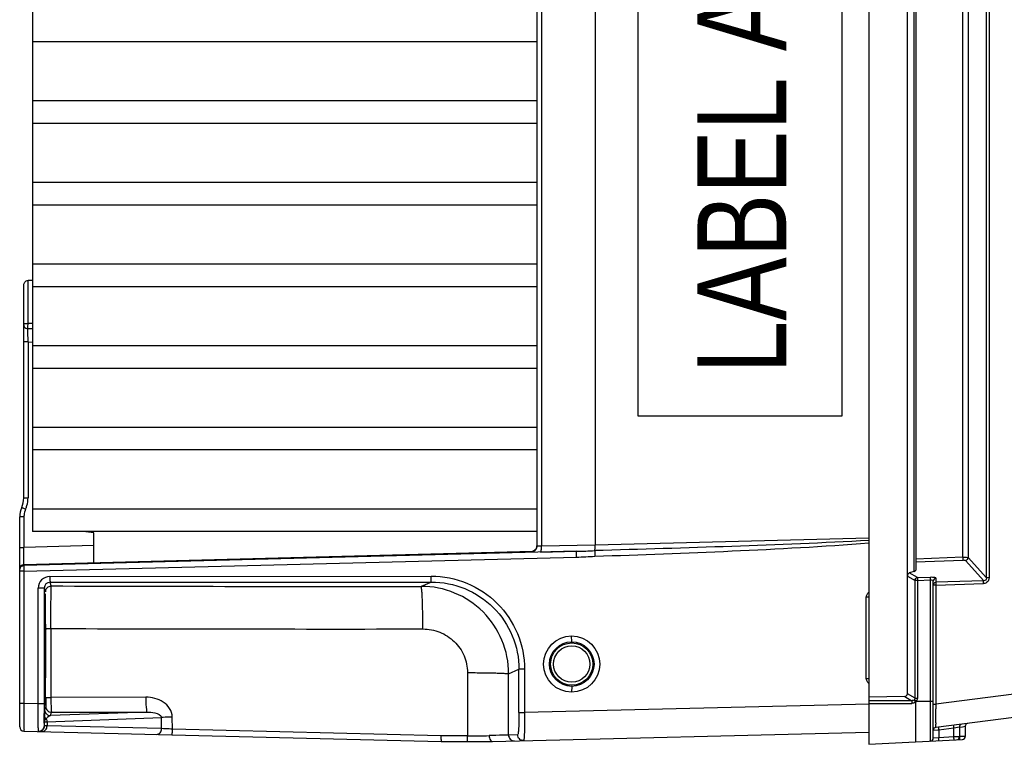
# Model space of a CAD drawing. Header units: inches. Extents: x 0 to 117, y 0 to 83.
# Tile 2 of 57: x 48.15 to 54.8, y 10.7 to 15.59. Entities that reach past the tile are written whole.
import ezdxf

# ---------------------------------------------------------------- set-up
doc = ezdxf.new("R2010")
doc.units = ezdxf.units.IN
doc.header["$LTSCALE"] = 6.431102
doc.header["$MEASUREMENT"] = 0
doc.layers.get('0').update_dxf_attribs({"linetype": 'CONTINUOUS'})
doc.styles.add('TEXTSTYLE_5', font='txt', dxfattribs={"width": 0.8})

msp = doc.modelspace()

# ---------------------------------------------------------------- linework, layer by layer
at = {"color": 7, "linetype": 'CONTINUOUS'}
for p, q in [((53.8826, 20.2453), (53.8826, 10.698)), ((54.1423, 11.0396), (54.1423, 19.9037)), ((54.6758, 11.8208), (54.6758, 19.1225)), ((54.6934, 19.1225), (54.6934, 11.8208)), ((54.1868, 11.8647), (54.1868, 19.0786)), ((54.1984, 19.0705), (54.1984, 11.8728)), ((48.2338, 18.9959), (48.2338, 12.1335)), ((54.5155, 11.9611), (54.5155, 18.9822)), ((54.5518, 18.9853), (54.5518, 11.958)), ((51.6393, 18.9078), (51.6393, 12.0355)), ((51.671, 18.9082), (51.671, 12.0351)), ((52.033, 18.9005), (52.033, 12.0428)), ((52.3238, 12.9126), (52.3238, 18.0307)), ((53.6999, 18.0307), (53.6999, 12.9126)), ((51.6393, 15.4406), (48.2338, 15.4406)), ((48.2338, 15.0442), (51.6393, 15.0442)), ((51.6393, 14.8894), (48.2338, 14.8894)), ((48.2338, 14.493), (51.6393, 14.493)), ((51.6393, 14.3382), (48.2338, 14.3382)), ((48.2338, 13.9418), (51.6393, 13.9418)), ((48.1748, 12.3614), (48.1748, 13.7988)), ((48.2037, 13.5383), (48.2037, 13.8292)), ((48.2338, 13.8291), (48.2039, 13.8291)), ((51.6393, 13.787), (48.2338, 13.787)), ((48.1748, 13.5383), (48.2035, 13.5383)), ((48.2343, 13.502), (48.2032, 13.5028)), ((48.2352, 13.5375), (48.2037, 13.5383)), ((48.2035, 13.4139), (48.1748, 13.4139)), ((48.2035, 13.4139), (48.2035, 12.3614)), ((48.2035, 13.4139), (48.2344, 13.4131)), ((48.2338, 13.3906), (51.6393, 13.3906)), ((51.6393, 13.2358), (48.2338, 13.2358)), ((53.6999, 12.9126), (52.3238, 12.9126)), ((48.2338, 12.8395), (51.6393, 12.8395)), ((51.6393, 12.6847), (48.2338, 12.6847)), ((48.1748, 12.3614), (48.2035, 12.3614)), ((48.2338, 12.2883), (51.6393, 12.2883)), ((48.1472, 10.8161), (48.1472, 12.2326)), ((48.1759, 12.2326), (48.1472, 12.2326)), ((48.1759, 12.2326), (48.1759, 12.0268)), ((51.6393, 12.1335), (48.2338, 12.1335)), ((48.6472, 12.1259), (48.5756, 12.1335)), ((48.6472, 11.921), (48.6472, 12.1259)), ((48.6472, 12.0391), (48.1759, 12.0268)), ((52.033, 12.0428), (51.671, 12.0351)), ((53.8826, 12.0887), (52.033, 12.0428)), ((48.1472, 12.0268), (48.1759, 12.0268)), ((51.6107, 11.9986), (48.1759, 11.9087)), ((51.9084, 12.0009), (48.176, 11.9057)), ((51.601, 11.9962), (51.601, 11.9974)), ((51.6643, 11.9958), (51.9084, 12.0009)), ((48.1759, 11.8664), (51.9084, 11.9616)), ((48.1759, 11.9087), (48.176, 11.9057)), ((54.5155, 11.9611), (54.1984, 11.9483)), ((54.1984, 11.9293), (54.5155, 11.9421)), ((54.5336, 11.939), (54.6573, 11.8022)), ((54.6758, 11.8208), (54.5518, 11.958)), ((48.1759, 11.8664), (48.1472, 11.8664)), ((48.1759, 11.8664), (48.1759, 10.9755)), ((54.1868, 11.8647), (54.155, 11.8544)), ((54.2105, 11.8237), (54.155, 11.8544)), ((48.3512, 11.831), (50.9262, 11.8328)), ((48.3522, 11.7917), (50.9272, 11.7934)), ((48.3605, 11.7669), (48.3522, 11.7917)), ((50.9272, 11.7934), (50.8587, 11.7641)), ((54.1423, 11.833), (54.1935, 11.8047)), ((54.2105, 11.8047), (54.1935, 11.8047)), ((54.1935, 11.0092), (54.1935, 11.8047)), ((54.2105, 11.8237), (54.2978, 11.8272)), ((54.2105, 11.8047), (54.2978, 11.8082)), ((54.2105, 11.8047), (54.2105, 11.0092)), ((54.2976, 11.8235), (54.2978, 11.8272)), ((54.2978, 10.7198), (54.2978, 11.8082)), ((54.3165, 10.7394), (54.3165, 11.7997)), ((54.3346, 11.7725), (54.3165, 11.7725)), ((54.3346, 11.7725), (54.6567, 11.7832)), ((54.3346, 11.7725), (54.3346, 10.9696)), ((54.3351, 11.8187), (54.3351, 11.7915)), ((54.6573, 11.8022), (54.3351, 11.7915)), ((54.6934, 11.8208), (54.6758, 11.8208)), ((48.2725, 10.9731), (48.2725, 11.7522)), ((48.3129, 11.7522), (48.2725, 11.7522)), ((48.3129, 11.7522), (48.3211, 11.7275)), ((48.3129, 11.7522), (48.3129, 10.9731)), ((53.8826, 11.6912), (53.8647, 11.6912)), ((53.8647, 11.1419), (53.8647, 11.6912)), ((48.3579, 11.4794), (48.358, 11.015)), ((58.0564, 11.4398), (54.3346, 10.9696)), ((51.8755, 11.3897), (51.8745, 11.4291)), ((58.0637, 11.2835), (54.3337, 10.8123)), ((51.1712, 11.1819), (51.1705, 10.7561)), ((51.4485, 10.7607), (51.4491, 11.1742)), ((51.4491, 11.1742), (51.519, 11.2041)), ((51.5573, 11.2041), (51.519, 11.2041)), ((51.519, 10.9122), (51.519, 11.2041)), ((51.5573, 11.2041), (51.5573, 10.9122)), ((53.8647, 11.1419), (53.8826, 11.1419)), ((51.8755, 11.089), (51.8745, 11.0496)), ((54.1935, 11.0092), (54.1423, 11.0396)), ((48.1472, 10.9755), (48.1759, 10.9755)), ((48.1759, 10.9755), (48.2725, 10.9731)), ((48.2725, 10.9731), (48.3129, 10.9731)), ((48.999, 11.0167), (48.358, 11.015)), ((54.1236, 11.0212), (53.8826, 11.0155)), ((54.1725, 10.9922), (53.8826, 10.9923)), ((53.8827, 10.9732), (54.1717, 10.9741)), ((54.1236, 11.0212), (54.1725, 10.9922)), ((54.1935, 11.0092), (54.2105, 11.0092)), ((54.2047, 10.9898), (54.3165, 10.9898)), ((48.3229, 10.9534), (48.3154, 10.9308)), ((49.0069, 10.9158), (48.3547, 10.8914)), ((48.3547, 10.8914), (48.3623, 10.9141)), ((48.3623, 10.9141), (49.0069, 10.9158)), ((51.519, 10.9122), (51.5573, 10.9122)), ((53.8832, 10.969), (51.5573, 10.9122)), ((54.3165, 10.9696), (54.3346, 10.9696)), ((54.3333, 10.8422), (54.3339, 10.9207)), ((54.3339, 10.9207), (54.3341, 10.9366)), ((48.3143, 10.883), (48.314, 10.8531)), ((48.314, 10.8531), (48.314, 10.8479)), ((48.314, 10.8254), (48.314, 10.8479)), ((48.3143, 10.8917), (48.3143, 10.883)), ((48.3318, 10.85), (49.1039, 10.8789)), ((48.3318, 10.85), (48.3318, 10.8229)), ((49.1053, 10.804), (49.1039, 10.8789)), ((49.1792, 10.8005), (49.1776, 10.8814)), ((48.176, 10.7866), (50.9939, 10.7177)), ((48.2735, 10.7865), (48.2731, 10.7986)), ((48.314, 10.8254), (48.3137, 10.8352)), ((48.3318, 10.8229), (48.3156, 10.8235)), ((49.1053, 10.804), (48.3318, 10.8229)), ((50.9922, 10.7561), (49.1792, 10.8005)), ((51.3399, 10.7177), (53.8826, 10.7799)), ((54.3165, 10.7928), (54.3472, 10.7947)), ((54.3472, 10.7947), (54.3538, 10.7952)), ((54.3538, 10.7952), (54.4563, 10.8081)), ((54.3538, 10.7952), (54.3538, 10.7424)), ((54.4563, 10.8081), (54.493, 10.815)), ((54.4563, 10.7477), (54.4563, 10.8081)), ((54.4936, 10.8152), (54.4936, 10.7487)), ((54.4964, 10.8132), (54.4954, 10.823)), ((54.4964, 10.8132), (54.5147, 10.8167)), ((54.4964, 10.7498), (54.4964, 10.8132)), ((54.5147, 10.8167), (54.5324, 10.82)), ((54.533, 10.8202), (54.533, 10.7508)), ((51.1705, 10.7561), (50.9922, 10.7561)), ((50.9939, 10.7177), (51.3399, 10.7177)), ((51.5098, 10.7622), (51.4485, 10.7607)), ((53.8826, 10.698), (54.514, 10.7311)), ((54.3171, 10.7395), (54.3165, 10.7394)), ((54.3538, 10.7424), (54.3171, 10.7395)), ((54.4563, 10.7477), (54.3538, 10.7424)), ((54.4629, 10.7479), (54.4563, 10.7477)), ((54.4936, 10.7487), (54.4629, 10.7479)), ((54.5029, 10.75), (54.4964, 10.7498)), ((54.533, 10.7508), (54.5029, 10.75))]:
    msp.add_line(p, q, dxfattribs=at)
for points in [[(51.6085, 11.9985), (51.6077, 11.9983), (51.6074, 11.9983)], [(51.639, 12.0318), (51.6385, 12.0288), (51.6376, 12.0251), (51.6363, 12.0216), (51.6347, 12.0183), (51.6329, 12.0152), (51.6308, 12.0124), (51.6286, 12.0098), (51.6262, 12.0075), (51.6236, 12.0053), (51.6209, 12.0035), (51.6183, 12.002), (51.6157, 12.0007), (51.6132, 11.9998), (51.6111, 11.9991), (51.6095, 11.9987), (51.6091, 11.9986)], [(54.191, 10.9993), (54.1907, 10.9989), (54.1903, 10.9985), (54.19, 10.9981), (54.1897, 10.9977), (54.1893, 10.9973), (54.189, 10.9969), (54.1886, 10.9966), (54.1882, 10.9963), (54.1878, 10.996)]]:
    msp.add_lwpolyline(points, dxfattribs=at)
for centre, radius in [((51.8746, 11.2394), 0.1897), ((51.8756, 11.2394), 0.1504), ((51.8755, 11.2394), 0.1427), ((51.8755, 11.2394), 0.123)]:
    msp.add_circle(centre, radius, dxfattribs=at)
for centre, radius, start, end in [((48.0173, 12.3614), 0.1575, 335.85315, 360), ((48.0168, 12.3613), 0.1867, 335.84175, 343.90483), ((48.0158, 12.3615), 0.1877, 343.93194, 359.97401), ((48.3047, 12.2326), 0.1575, 155.85315, 180), ((48.3034, 12.2326), 0.1274, 174.6227, 180.01836), ((48.3046, 12.2324), 0.1286, 155.90102, 174.57414), ((51.6005, 12.0368), 0.0388, 350.21097, 359.94597), ((51.601, 12.0355), 0.0383, 354.34623, 359.98023), ((51.5999, 12.0363), 0.039, 271.54662, 281.02244), ((51.5998, 12.0356), 0.0395, 349.83141, 354.35557), ((51.7909, 17.0835), 5.0839, 271.32558, 272.70008), ((48.1767, 11.8792), 0.0295, 91.5, 180), ((51.8439, 14.545), 2.5842, 271.42996, 274.16587), ((48.1765, 11.8765), 0.0292, 120.77213, 130.80722), ((48.3513, 11.7522), 0.0788, 90.06419, 180.00155), ((48.3523, 11.7523), 0.0394, 90.09429, 180.0627), ((48.36, 11.7275), 0.0389, 170.1049, 179.93294), ((50.2746, 600.2375), 588.4737, 269.8136318, 270.056865), ((50.859, 11.1739), 0.5902, 0.0269, 90.03168), ((13.0705, 11.3523), 35.2525, 0.11684, 0.27752), ((50.2814, 630.4416), 618.9653, 269.8219442, 270.054468), ((8.2311, 11.3376), 40.092, 359.77658, 0.12376), ((27.1655, 11.2561), 21.1574, 359.48783, 359.7972), ((65.7735, 11.2308), 17.4567, 180.29189, 180.66585), ((38.8326, 11.1504), 9.4898, 359.2327, 359.49664), ((63.333, 10.9706), 15.0201, 179.99045, 180.25029), ((48.3623, 10.9534), 0.0394, 180.00424, 270.01322), ((59.3095, 10.8786), 4.9757, 178.95195, 179.33196), ((48.3688, 10.8278), 0.0603, 134.37612, 137.68574), ((56.9601, 10.8367), 2.6268, 179.88026, 180.07508), ((54.5527, 10.8202), 0.0197, 106.28618, 179.99987), ((48.1767, 10.8161), 0.0295, 180.01844, 268.59704), ((49.5162, 10.8288), 1.2435, 180.94843, 181.39518), ((54.3362, 10.7928), 0.0197, 97.2, 180), ((54.7251, 10.8419), 0.3743, 186.68415, 187.18162), ((54.5133, 10.8152), 0.0197, 97.2, 179.99992), ((51.1504, 79.4293), 68.6732, 270.016789, 270.139257), ((54.2968, 10.7394), 0.0197, 273, 359.96501), ((54.0908, 10.7286), 0.3661, 2.43488, 2.99021), ((54.474, 10.7487), 0.0197, 273, 360), ((54.2222, 10.7355), 0.2746, 2.24354, 2.98334), ((54.5133, 10.7508), 0.0197, 273, 360)]:
    msp.add_arc(centre, radius, start, end, dxfattribs=at)
for centre, major_axis, ratio, start_param, end_param in [((54.1572, 11.8347), (0.0027, 0.0201), 0.728934, 0.334418, 1.752474), ((54.159, 11.8706), (0.0394, 0.0023), 0.267102, -0.801006, -0.015608), ((54.1211, 11.0415), (0.0183, -0.0119), 0.903308, -0.924127, 0.529751)]:
    msp.add_ellipse(centre, major_axis=major_axis, ratio=ratio, start_param=start_param, end_param=end_param, dxfattribs=at)
for points, knots in [([(48.1748, 13.7988), (48.1748, 13.8056), (48.1799, 13.8213), (48.1956, 13.8291), (48.2039, 13.8292)], [0, 0, 0, 0, 0.451557, 1, 1, 1, 1]), ([(48.2035, 13.4139), (48.2034, 13.423), (48.2033, 13.4526), (48.2031, 13.4823), (48.2032, 13.5028)], [0, 0, 0, 0, 0.307805, 1, 1, 1, 1]), ([(48.2032, 13.5028), (48.2032, 13.5048), (48.2031, 13.5167), (48.2033, 13.5285), (48.2035, 13.5383)], [0, 0, 0, 0, 0.171449, 1, 1, 1, 1]), ([(48.161, 12.297), (48.1607, 12.2963), (48.1654, 12.2958), (48.1688, 12.2927), (48.1779, 12.2893), (48.1838, 12.2864), (48.1871, 12.2849)], [0, 0, 0, 0, 0.07566, 0.291008, 0.615855, 1, 1, 1, 1]), ([(51.671, 12.0351), (51.6668, 12.035), (51.6595, 12.0348), (51.6489, 12.0343), (51.644, 12.0353), (51.6393, 12.0347), (51.6393, 12.0355)], [0, 0, 0, 0, 0.395132, 0.716556, 0.925308, 1, 1, 1, 1]), ([(52.0304, 12.0052), (52.0311, 12.007), (52.0332, 12.0195), (52.0331, 12.0321), (52.033, 12.0428)], [0, 0, 0, 0, 0.149796, 1, 1, 1, 1]), ([(52.0317, 11.9676), (52.3404, 11.9775), (52.9577, 12.0004), (53.5747, 12.0335), (53.8826, 12.0575)], [0, 0, 0, 0, 0.50001, 1, 1, 1, 1]), ([(48.1759, 11.9087), (48.1752, 11.9087), (48.1767, 11.9135), (48.1751, 11.9184), (48.1759, 11.9301), (48.1754, 11.9509), (48.1758, 11.984), (48.1758, 12.0117), (48.1759, 12.0268)], [0, 0, 0, 0, 0.019265, 0.076073, 0.168536, 0.292811, 0.617279, 1, 1, 1, 1]), ([(51.6085, 11.9985), (51.6076, 11.9984), (51.6051, 11.9981), (51.6024, 11.9982), (51.6011, 11.9975)], [0, 0, 0, 0, 0.39058, 1, 1, 1, 1]), ([(51.6643, 11.9958), (51.6657, 11.996), (51.668, 12.0009), (51.6706, 12.0133), (51.6712, 12.026), (51.671, 12.0352)], [0, 0, 0, 0, 0.107243, 0.325624, 1, 1, 1, 1]), ([(51.9084, 11.9616), (51.9083, 11.9665), (51.9083, 11.9756), (51.9076, 11.9879), (51.9087, 11.9955), (51.9077, 12.0001), (51.9084, 12.0009)], [0, 0, 0, 0, 0.376007, 0.697637, 0.915896, 1, 1, 1, 1]), ([(52.0304, 12.0052), (52.0302, 12.0034), (52.0308, 11.9908), (52.0311, 11.9783), (52.0317, 11.9676)], [0, 0, 0, 0, 0.146052, 1, 1, 1, 1]), ([(48.1759, 11.9057), (48.1753, 11.9048), (48.1762, 11.9004), (48.1748, 11.8879), (48.1758, 11.8755), (48.1759, 11.8664)], [0, 0, 0, 0, 0.083941, 0.302178, 1, 1, 1, 1]), ([(54.5155, 11.9611), (54.5232, 11.9612), (54.5351, 11.9605), (54.5479, 11.9602), (54.5518, 11.958)], [0, 0, 0, 0, 0.637209, 1, 1, 1, 1]), ([(54.5155, 11.9611), (54.5155, 11.959), (54.5157, 11.9526), (54.5161, 11.9463), (54.5155, 11.9421)], [0, 0, 0, 0, 0.332518, 1, 1, 1, 1]), ([(54.5155, 11.9421), (54.5175, 11.9422), (54.5235, 11.9419), (54.5309, 11.942), (54.5336, 11.939)], [0, 0, 0, 0, 0.337063, 1, 1, 1, 1]), ([(48.3512, 11.831), (48.3512, 11.8261), (48.3514, 11.817), (48.3511, 11.8047), (48.3524, 11.7971), (48.3515, 11.7924), (48.3522, 11.7917)], [0, 0, 0, 0, 0.375808, 0.697355, 0.915773, 1, 1, 1, 1]), ([(50.9272, 11.7934), (50.9264, 11.7942), (50.9273, 11.7988), (50.9261, 11.8064), (50.9264, 11.8188), (50.9262, 11.8278), (50.9262, 11.8328)], [0, 0, 0, 0, 0.084116, 0.302399, 0.62404, 1, 1, 1, 1]), ([(50.9262, 11.8328), (51.0081, 11.8328), (51.1738, 11.8004), (51.3836, 11.6609), (51.5244, 11.4517), (51.5573, 11.286), (51.5573, 11.2041)], [0, 0, 0, 0, 0.249982, 0.499968, 0.749973, 1, 1, 1, 1]), ([(50.9272, 11.7934), (51.004, 11.7935), (51.1594, 11.7631), (51.3561, 11.6323), (51.4882, 11.4363), (51.519, 11.2809), (51.519, 11.2041)], [0, 0, 0, 0, 0.249976, 0.499942, 0.749943, 1, 1, 1, 1]), ([(54.2105, 11.8237), (54.2103, 11.8228), (54.2101, 11.8165), (54.2103, 11.8101), (54.2105, 11.8047)], [0, 0, 0, 0, 0.139719, 1, 1, 1, 1]), ([(54.2978, 11.8082), (54.2978, 11.8098), (54.2976, 11.8149), (54.2975, 11.82), (54.2976, 11.8235)], [0, 0, 0, 0, 0.318793, 1, 1, 1, 1]), ([(54.2978, 11.8272), (54.3068, 11.8276), (54.3182, 11.8275), (54.3344, 11.8228), (54.3351, 11.8187)], [0, 0, 0, 0, 0.682442, 1, 1, 1, 1]), ([(54.2978, 11.8082), (54.3003, 11.8084), (54.3069, 11.8086), (54.3165, 11.8044), (54.3165, 11.7997)], [0, 0, 0, 0, 0.343614, 1, 1, 1, 1]), ([(54.3351, 11.8187), (54.3303, 11.8184), (54.3205, 11.8143), (54.3165, 11.8044), (54.3165, 11.7997)], [0, 0, 0, 0, 0.505964, 1, 1, 1, 1]), ([(54.3165, 11.7725), (54.3165, 11.7772), (54.3206, 11.7871), (54.3303, 11.7912), (54.3351, 11.7915)], [0, 0, 0, 0, 0.493596, 1, 1, 1, 1]), ([(54.3351, 11.7915), (54.3349, 11.7906), (54.3343, 11.7843), (54.3344, 11.7779), (54.3346, 11.7725)], [0, 0, 0, 0, 0.140789, 1, 1, 1, 1]), ([(54.6567, 11.7832), (54.6567, 11.7853), (54.6567, 11.7916), (54.6562, 11.7981), (54.6573, 11.8022)], [0, 0, 0, 0, 0.332073, 1, 1, 1, 1]), ([(54.6934, 11.8208), (54.6934, 11.8113), (54.6859, 11.7914), (54.6662, 11.7835), (54.6567, 11.7832)], [0, 0, 0, 0, 0.500081, 1, 1, 1, 1]), ([(54.6758, 11.8208), (54.676, 11.8159), (54.6725, 11.8054), (54.662, 11.802), (54.6573, 11.8022)], [0, 0, 0, 0, 0.504671, 1, 1, 1, 1]), ([(48.3198, 11.7118), (48.3188, 11.7118), (48.3203, 11.7054), (48.3182, 11.6987), (48.3188, 11.6825), (48.318, 11.6627), (48.3179, 11.6367), (48.3174, 11.5933), (48.3172, 11.5584), (48.317, 11.5337)], [0, 0, 0, 0, 0.017205, 0.068037, 0.151848, 0.267166, 0.412198, 0.584655, 1, 1, 1, 1]), ([(48.3226, 11.5231), (48.3225, 11.5491), (48.3223, 11.586), (48.3218, 11.632), (48.3216, 11.6595), (48.3208, 11.6806), (48.3215, 11.6978), (48.3192, 11.705), (48.3209, 11.7118), (48.3198, 11.7118)], [0, 0, 0, 0, 0.413837, 0.586294, 0.731667, 0.847418, 0.931608, 0.982695, 1, 1, 1, 1]), ([(48.3579, 11.4794), (48.358, 11.5157), (48.3583, 11.5828), (48.3579, 11.6709), (48.3605, 11.7301), (48.3588, 11.7591), (48.3605, 11.7669)], [0, 0, 0, 0, 0.379465, 0.700266, 0.917184, 1, 1, 1, 1]), ([(50.8698, 11.4766), (50.8698, 11.5129), (50.8693, 11.5656), (50.8679, 11.6325), (50.8666, 11.6753), (50.8648, 11.7102), (50.8637, 11.7375), (50.8607, 11.7531), (50.8606, 11.7627), (50.8587, 11.7641)], [0, 0, 0, 0, 0.377881, 0.548287, 0.698099, 0.822016, 0.91553, 0.975392, 1, 1, 1, 1]), ([(48.317, 11.5337), (48.317, 11.5311), (48.3168, 11.5265), (48.3172, 11.5201), (48.3164, 11.5175), (48.3171, 11.515), (48.3167, 11.515)], [0, 0, 0, 0, 0.423778, 0.749213, 0.941808, 1, 1, 1, 1]), ([(48.3233, 11.4783), (48.3236, 11.4792), (48.3283, 11.478), (48.3341, 11.4795), (48.3454, 11.4791), (48.3534, 11.4793), (48.3579, 11.4794)], [0, 0, 0, 0, 0.077219, 0.289544, 0.611479, 1, 1, 1, 1]), ([(50.8698, 11.4766), (50.9086, 11.4762), (50.9871, 11.4621), (51.0872, 11.3972), (51.1555, 11.2992), (51.171, 11.2207), (51.1712, 11.1819)], [0, 0, 0, 0, 0.250013, 0.500025, 0.750015, 1, 1, 1, 1]), ([(51.1712, 11.1819), (51.2058, 11.1818), (51.2696, 11.1813), (51.3449, 11.18), (51.3944, 11.1783), (51.4206, 11.1774), (51.4378, 11.1757), (51.4466, 11.1753), (51.4491, 11.1742)], [0, 0, 0, 0, 0.372595, 0.688626, 0.812248, 0.907201, 0.97042, 1, 1, 1, 1]), ([(48.3167, 11.1606), (48.3171, 11.1606), (48.3164, 11.1581), (48.3172, 11.1555), (48.3168, 11.149), (48.317, 11.1445), (48.317, 11.1419)], [0, 0, 0, 0, 0.058192, 0.250787, 0.576222, 1, 1, 1, 1]), ([(48.1759, 10.9755), (48.1759, 10.9514), (48.1757, 10.9164), (48.1757, 10.8719), (48.1755, 10.8435), (48.1761, 10.8209), (48.1748, 10.8023), (48.1774, 10.7941), (48.1748, 10.7867), (48.176, 10.7866)], [0, 0, 0, 0, 0.38267, 0.555502, 0.706979, 0.831366, 0.923776, 0.980697, 1, 1, 1, 1]), ([(48.2729, 10.8083), (48.2727, 10.8182), (48.2722, 10.8732), (48.2723, 10.9282), (48.2725, 10.9731)], [0, 0, 0, 0, 0.181674, 1, 1, 1, 1]), ([(48.318, 11.028), (48.3181, 11.0188), (48.3188, 11.0034), (48.3178, 10.9816), (48.3206, 10.9725), (48.3184, 10.9638), (48.3198, 10.9638)], [0, 0, 0, 0, 0.429794, 0.743933, 0.935287, 1, 1, 1, 1]), ([(48.3198, 10.9638), (48.3211, 10.9638), (48.3191, 10.9719), (48.3217, 10.9803), (48.3208, 11.0005), (48.3215, 11.0148), (48.3216, 11.0233)], [0, 0, 0, 0, 0.064657, 0.255614, 0.569661, 1, 1, 1, 1]), ([(48.3234, 11.014), (48.3234, 11.0071), (48.3233, 10.9871), (48.3237, 10.9672), (48.323, 10.9542)], [0, 0, 0, 0, 0.348991, 1, 1, 1, 1]), ([(48.3234, 11.014), (48.3237, 11.0149), (48.3284, 11.0137), (48.3342, 11.0152), (48.3455, 11.0148), (48.3535, 11.015), (48.358, 11.015)], [0, 0, 0, 0, 0.077215, 0.289541, 0.611478, 1, 1, 1, 1]), ([(48.358, 11.015), (48.358, 11.0024), (48.3582, 10.979), (48.3589, 10.9512), (48.3599, 10.9331), (48.3603, 10.9235), (48.3615, 10.9179), (48.3616, 10.9145), (48.3623, 10.9141)], [0, 0, 0, 0, 0.374289, 0.695499, 0.820206, 0.914597, 0.975046, 1, 1, 1, 1]), ([(49.1776, 10.8814), (49.1773, 10.9019), (49.1636, 10.943), (49.1033, 11.0009), (49.0396, 11.0157), (48.999, 11.0168)], [0, 0, 0, 0, 0.25064, 0.501839, 1, 1, 1, 1]), ([(48.999, 11.0167), (48.999, 11.0041), (48.9996, 10.9811), (49.0002, 10.9488), (49.004, 10.9306), (49.0041, 10.9167), (49.0069, 10.9158)], [0, 0, 0, 0, 0.372183, 0.691913, 0.91141, 1, 1, 1, 1]), ([(54.1725, 10.9922), (54.1723, 10.9913), (54.1718, 10.9853), (54.1717, 10.9793), (54.1717, 10.9741)], [0, 0, 0, 0, 0.140116, 1, 1, 1, 1]), ([(54.1878, 10.9959), (54.1883, 10.9953), (54.1914, 10.9916), (54.1946, 10.9879), (54.1974, 10.9849)], [0, 0, 0, 0, 0.165215, 1, 1, 1, 1]), ([(54.191, 10.9993), (54.1916, 10.9988), (54.1956, 10.9959), (54.1996, 10.9932), (54.203, 10.991)], [0, 0, 0, 0, 0.168391, 1, 1, 1, 1]), ([(54.1984, 10.7146), (54.2001, 10.7147), (54.1977, 10.7252), (54.2, 10.7368), (54.1979, 10.7631), (54.1984, 10.7951), (54.1985, 10.8356), (54.1993, 10.8989), (54.199, 10.9489), (54.1987, 10.9834)], [0, 0, 0, 0, 0.019507, 0.076041, 0.167808, 0.291627, 0.442783, 0.615644, 1, 1, 1, 1]), ([(48.3137, 10.8352), (48.3136, 10.8392), (48.3133, 10.8625), (48.3131, 10.8858), (48.313, 10.905)], [0, 0, 0, 0, 0.174735, 1, 1, 1, 1]), ([(48.3154, 10.9308), (48.3147, 10.9276), (48.3151, 10.9144), (48.3144, 10.9015), (48.3143, 10.8917)], [0, 0, 0, 0, 0.248354, 1, 1, 1, 1]), ([(49.0069, 10.9158), (49.0247, 10.9161), (49.0566, 10.9142), (49.1032, 10.8968), (49.1039, 10.8789)], [0, 0, 0, 0, 0.496851, 1, 1, 1, 1]), ([(51.519, 10.9122), (51.519, 10.893), (51.5186, 10.8578), (51.5171, 10.8159), (51.5151, 10.7893), (51.5137, 10.7749), (51.5122, 10.7677), (51.511, 10.7622), (51.5098, 10.7622)], [0, 0, 0, 0, 0.380574, 0.703162, 0.827024, 0.919504, 0.977311, 1, 1, 1, 1]), ([(51.5573, 10.9122), (51.5574, 10.888), (51.5573, 10.853), (51.5565, 10.8084), (51.5557, 10.7799), (51.5545, 10.7572), (51.5537, 10.7387), (51.5518, 10.7301), (51.5514, 10.7229), (51.5501, 10.7229)], [0, 0, 0, 0, 0.381518, 0.553876, 0.704926, 0.829027, 0.921533, 0.978925, 1, 1, 1, 1]), ([(48.314, 10.8479), (48.3141, 10.8534), (48.3179, 10.8608), (48.3227, 10.8667), (48.3242, 10.8683)], [0, 0, 0, 0, 0.711498, 1, 1, 1, 1]), ([(48.314, 10.8479), (48.3144, 10.8495), (48.323, 10.8482), (48.3274, 10.8497), (48.3318, 10.85)], [0, 0, 0, 0, 0.26744, 1, 1, 1, 1]), ([(48.3266, 10.8709), (48.3275, 10.8723), (48.3306, 10.8772), (48.3343, 10.8817), (48.3375, 10.8843)], [0, 0, 0, 0, 0.293214, 1, 1, 1, 1]), ([(49.1776, 10.8814), (49.1705, 10.8813), (49.1459, 10.8807), (49.1213, 10.8799), (49.1039, 10.8789)], [0, 0, 0, 0, 0.291296, 1, 1, 1, 1]), ([(48.2758, 10.7841), (48.2753, 10.7842), (48.2742, 10.7844), (48.2737, 10.7855), (48.2736, 10.786)], [0, 0, 0, 0, 0.505766, 1, 1, 1, 1]), ([(48.2758, 10.7841), (48.2859, 10.7839), (48.3072, 10.7922), (48.3155, 10.8133), (48.3156, 10.8235)], [0, 0, 0, 0, 0.497344, 1, 1, 1, 1]), ([(48.2986, 10.7836), (48.3073, 10.7834), (48.3263, 10.7934), (48.3317, 10.813), (48.3318, 10.8229)], [0, 0, 0, 0, 0.466479, 1, 1, 1, 1]), ([(48.3156, 10.8235), (48.3151, 10.8235), (48.3136, 10.8238), (48.3144, 10.8254), (48.3146, 10.8261)], [0, 0, 0, 0, 0.359205, 1, 1, 1, 1]), ([(49.0721, 10.7647), (49.0807, 10.7645), (49.0995, 10.7747), (49.1052, 10.7941), (49.1053, 10.804)], [0, 0, 0, 0, 0.464405, 1, 1, 1, 1]), ([(49.1792, 10.8005), (49.172, 10.8008), (49.1474, 10.8019), (49.1228, 10.803), (49.1053, 10.804)], [0, 0, 0, 0, 0.29131, 1, 1, 1, 1]), ([(49.1755, 10.7622), (49.1766, 10.7621), (49.1766, 10.7679), (49.1782, 10.774), (49.1786, 10.7867), (49.1791, 10.7956), (49.1792, 10.8005)], [0, 0, 0, 0, 0.080064, 0.295355, 0.618415, 1, 1, 1, 1]), ([(54.3337, 10.8123), (54.3333, 10.8123), (54.3339, 10.8152), (54.3331, 10.8181), (54.3334, 10.8253), (54.3333, 10.8303), (54.3333, 10.8333)], [0, 0, 0, 0, 0.063438, 0.253136, 0.567083, 1, 1, 1, 1]), ([(54.3524, 10.8147), (54.3519, 10.8146), (54.3525, 10.8119), (54.352, 10.8076), (54.353, 10.802), (54.3534, 10.7984)], [0, 0, 0, 0, 0.088744, 0.324389, 1, 1, 1, 1]), ([(54.4563, 10.8081), (54.4558, 10.8127), (54.4548, 10.8194), (54.4549, 10.8247), (54.4544, 10.8276), (54.4549, 10.8276)], [0, 0, 0, 0, 0.704711, 0.92053, 1, 1, 1, 1]), ([(50.9921, 10.7561), (50.9921, 10.7512), (50.9923, 10.7424), (50.9921, 10.7296), (50.9937, 10.7236), (50.9929, 10.7177), (50.9939, 10.7177)], [0, 0, 0, 0, 0.38327, 0.707334, 0.922693, 1, 1, 1, 1]), ([(51.1727, 10.7177), (51.1717, 10.7177), (51.1722, 10.7235), (51.1707, 10.7296), (51.1708, 10.7423), (51.1705, 10.7511), (51.1705, 10.7561)], [0, 0, 0, 0, 0.078219, 0.293365, 0.617141, 1, 1, 1, 1]), ([(51.3171, 10.7563), (51.3173, 10.7513), (51.3188, 10.7368), (51.3293, 10.7176), (51.3397, 10.7177)], [0, 0, 0, 0, 0.323586, 1, 1, 1, 1]), ([(51.4485, 10.7607), (51.4356, 10.7594), (51.3917, 10.7594), (51.3481, 10.7572), (51.3173, 10.7563)], [0, 0, 0, 0, 0.296142, 1, 1, 1, 1]), ([(51.4485, 10.7607), (51.4485, 10.7505), (51.4571, 10.7293), (51.4786, 10.7211), (51.4887, 10.7214)], [0, 0, 0, 0, 0.49989, 1, 1, 1, 1]), ([(51.5501, 10.7229), (51.5399, 10.7226), (51.5185, 10.7308), (51.5098, 10.752), (51.5098, 10.7622)], [0, 0, 0, 0, 0.499647, 1, 1, 1, 1]), ([(54.3538, 10.7227), (54.3544, 10.7227), (54.3538, 10.7258), (54.3548, 10.731), (54.354, 10.7377), (54.3538, 10.7424)], [0, 0, 0, 0, 0.090468, 0.294901, 1, 1, 1, 1]), ([(54.4563, 10.7281), (54.4579, 10.7282), (54.4554, 10.7368), (54.4567, 10.7404), (54.4565, 10.7442)], [0, 0, 0, 0, 0.283888, 1, 1, 1, 1]), ([(54.4961, 10.7302), (54.4976, 10.7302), (54.4956, 10.7388), (54.4967, 10.7424), (54.4966, 10.7463)], [0, 0, 0, 0, 0.285392, 1, 1, 1, 1])]:
    msp.add_open_spline(points, degree=3, knots=knots, dxfattribs=at)
for points in [[(48.1748, 13.5294), (48.1748, 13.5252), (48.1759, 13.5209), (48.178, 13.5172)], [(48.178, 13.5172), (48.1828, 13.5088), (48.1936, 13.5031), (48.2032, 13.5028)], [(53.8826, 12.0733), (53.2656, 12.0419), (52.648, 12.0229), (52.0304, 12.0052)], [(51.601, 11.9962), (51.6138, 11.9965), (51.6276, 12.0047), (51.634, 12.0158)], [(51.6388, 12.0302), (51.6362, 12.0154), (51.6221, 12.001), (51.6074, 11.9981)], [(51.634, 12.0158), (51.6363, 12.0197), (51.6379, 12.0242), (51.6387, 12.0287)], [(48.1616, 11.9016), (48.1659, 11.9041), (48.171, 11.9056), (48.1759, 11.9057)], [(54.5518, 11.958), (54.5513, 11.9492), (54.5423, 11.9399), (54.5336, 11.939)], [(48.1472, 11.8762), (48.1472, 11.8795), (48.1478, 11.8829), (48.1489, 11.8861)], [(48.1489, 11.8861), (48.1506, 11.8908), (48.1536, 11.8953), (48.1574, 11.8986)], [(54.1935, 11.8047), (54.1942, 11.8132), (54.2021, 11.8223), (54.2105, 11.8237)], [(48.3217, 11.7342), (48.3232, 11.7429), (48.328, 11.7515), (48.3347, 11.7573)], [(48.3347, 11.7573), (48.3416, 11.7633), (48.3513, 11.7669), (48.3605, 11.7669)], [(53.8647, 11.6912), (53.8647, 11.7037), (53.8721, 11.7173), (53.8825, 11.7241)], [(53.8825, 11.109), (53.8721, 11.1158), (53.8647, 11.1294), (53.8647, 11.1419)], [(54.1987, 10.9834), (54.1913, 10.9774), (54.1812, 10.9742), (54.1717, 10.9741)], [(54.1878, 10.996), (54.1841, 10.9931), (54.1775, 10.9909), (54.174, 10.9939)], [(54.1935, 11.0092), (54.1937, 11.0062), (54.1933, 11.0018), (54.1905, 11.0005)], [(54.2047, 10.9898), (54.203, 10.9874), (54.2009, 10.9852), (54.1987, 10.9834)], [(54.2105, 11.0092), (54.2105, 11.0031), (54.209, 10.9948), (54.2035, 10.9921)], [(48.3154, 10.9308), (48.3154, 10.9176), (48.3236, 10.9032), (48.335, 10.8967)], [(48.3143, 10.8917), (48.3144, 10.8836), (48.32, 10.8755), (48.3266, 10.8708)], [(48.3266, 10.8709), (48.33, 10.8645), (48.3317, 10.8571), (48.3318, 10.85)], [(48.335, 10.8967), (48.3409, 10.8933), (48.3479, 10.8914), (48.3547, 10.8914)], [(48.3375, 10.8843), (48.3424, 10.8882), (48.3485, 10.8909), (48.3547, 10.8914)], [(48.2746, 10.7865), (48.2835, 10.7865), (48.293, 10.7899), (48.2999, 10.7956)], [(48.2999, 10.7956), (48.3034, 10.7985), (48.3064, 10.802), (48.3087, 10.8059)], [(48.3087, 10.8059), (48.3121, 10.8117), (48.314, 10.8187), (48.314, 10.8254)]]:
    msp.add_open_spline(points, degree=3, dxfattribs=at)

# ---------------------------------------------------------------- texts
at = {"color": 7, "linetype": 'CONTINUOUS', "insert": (52.7238, 13.2006), "char_height": 0.6, "width": 4.58, "attachment_point": 1, "rotation": 90, "line_spacing_factor": 0.9, "style": 'TEXTSTYLE_5'}
msp.add_mtext('LABEL AREA', dxfattribs=at)

doc.saveas('drawing.dxf')
